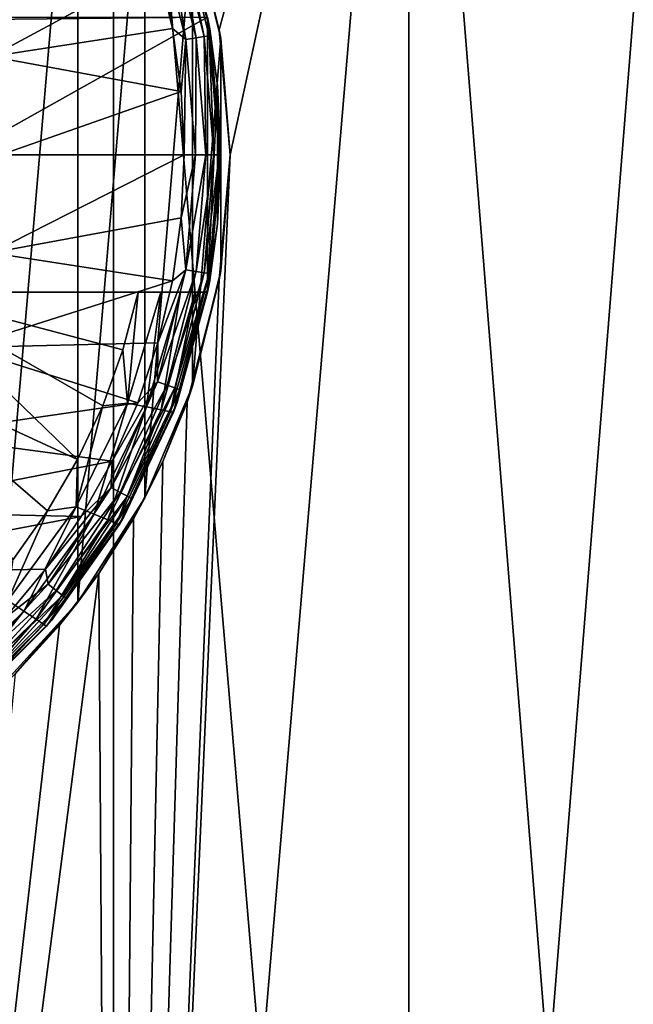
# Model space of a CAD drawing. Header units: metres. Extents: x -147 to 182, y -23 to 81.
# Tile 54 of 212: x -73.65 to -70.3, y 60.97 to 66.34. Entities that reach past the tile are written whole.
import ezdxf

# ---------------------------------------------------------------- set-up
doc = ezdxf.new("R2010")
doc.units = ezdxf.units.M
doc.layers.add('solid_ORA153_SW0001', color=7, linetype='CONTINUOUS')

msp = doc.modelspace()

# ---------------------------------------------------------------- linework, layer by layer
at = {"layer": 'solid_ORA153_SW0001'}
for points in [[(-74.803139, 70.099998, 12.88878), (-74.803154, 51.099998, 12.888783), (-73.135345, 51.099998, 12.557034)], [(-74.803139, 70.099998, 12.88878), (-73.135345, 51.099998, 12.557034), (-73.135368, 70.099998, 12.557039)], [(-73.135368, 70.099998, 12.557039), (-73.135345, 51.099998, 12.557034), (-71.525101, 51.099998, 12.010429)], [(-73.135368, 70.099998, 12.557039), (-71.525101, 51.099998, 12.010429), (-71.525116, 70.099998, 12.010434)], [(-71.525116, 70.099998, -12.010434), (-71.525101, 51.099998, -12.010429), (-73.135345, 51.099998, -12.557034)], [(-71.525116, 70.099998, -12.010434), (-73.135345, 51.099998, -12.557034), (-72.5, 65.599998, -12.369317)], [(-71.525116, 70.099998, -12.010434), (-72.558449, 66.281334, -12.388066), (-72.734192, 66.948578, -12.442616)], [(-71.525116, 70.099998, -12.010434), (-72.5, 65.599998, -12.369317), (-72.558449, 66.281334, -12.388066)], [(-71.525116, 70.099998, 12.010434), (-71.525101, 51.099998, 12.010429), (-69.999985, 51.099998, 11.258321)], [(-71.525116, 70.099998, 12.010434), (-69.999985, 51.099998, 11.258321), (-69.999985, 70.099998, 11.25832)], [(-69.999985, 70.099998, -11.25832), (-71.525101, 51.099998, -12.010429), (-71.525116, 70.099998, -12.010434)], [(-69.999985, 70.099998, -11.25832), (-69.999985, 51.099998, -11.258321), (-71.525101, 51.099998, -12.010429)], [(-73.330101, 68.039612, -9.001918), (-73.792625, 62.655495, -9.151661), (-73.792625, 68.544502, -9.151661)], [(-73.330101, 68.039612, -9.001918), (-73.330101, 63.160385, -9.001918), (-73.792625, 62.655495, -9.151661)], [(-72.964012, 67.469963, -8.864512), (-73.330101, 63.160385, -9.001918), (-73.330101, 68.039612, -9.001918)], [(-72.964012, 67.469963, -8.864512), (-72.964012, 63.730034, -8.864512), (-73.330101, 63.160385, -9.001918)], [(-72.704117, 66.861443, -8.756371), (-72.964012, 63.730034, -8.864512), (-72.964012, 67.469963, -8.864512)], [(-72.621857, 66.349998, -11.5), (-72.788216, 66.950981, -10.9), (-72.610008, 66.285912, -10.9)], [(-72.773224, 66.879402, -10.838376), (-72.610008, 66.285912, -10.9), (-72.788216, 66.950981, -10.9)], [(-72.704117, 66.861443, -8.756371), (-72.734192, 66.948578, -12.442616), (-72.558449, 66.281334, -12.388066)], [(-72.773224, 66.879402, -10.838376), (-72.800079, 66.870186, -10.782545), (-72.641472, 66.243874, -10.782545)], [(-72.613472, 66.24855, -10.838376), (-72.610008, 66.285912, -10.9), (-72.773224, 66.879402, -10.838376)], [(-72.613472, 66.24855, -10.838376), (-72.773224, 66.879402, -10.838376), (-72.641472, 66.243874, -10.782545)], [(-72.704117, 66.861443, -8.756371), (-72.704117, 64.338554, -8.756371), (-72.964012, 63.730034, -8.864512)], [(-72.841949, 66.855812, -10.738234), (-72.89473, 66.837692, -10.709788), (-72.740181, 66.227402, -10.709788)], [(-72.89473, 66.837692, -10.709788), (-72.892822, 66.625076, -10.7), (-72.813583, 66.287613, -10.7)], [(-72.740181, 66.227402, -10.709788), (-72.89473, 66.837692, -10.709788), (-72.813583, 66.287613, -10.7)], [(-72.800079, 66.870186, -10.782545), (-72.841949, 66.855812, -10.738234), (-72.685143, 66.236588, -10.738234)], [(-72.685143, 66.236588, -10.738234), (-72.841949, 66.855812, -10.738234), (-72.740181, 66.227402, -10.709788)], [(-72.641472, 66.243874, -10.782545), (-72.800079, 66.870186, -10.782545), (-72.685143, 66.236588, -10.738234)], [(-72.550537, 66.233833, -8.688183), (-72.704117, 64.338554, -8.756371), (-72.704117, 66.861443, -8.756371)], [(-72.550537, 66.233833, -8.688183), (-72.704117, 66.861443, -8.756371), (-72.558449, 66.281334, -12.388066)], [(-73.959106, 66.651833, -10.7), (-73.802696, 66.135742, -10.7), (-72.892822, 66.625076, -10.7)], [(-73.802696, 66.135742, -10.7), (-72.813583, 66.287613, -10.7), (-72.892822, 66.625076, -10.7)], [(-75.299042, 64.849998, -11.5), (-72.621857, 66.349998, -11.5), (-72.621857, 64.849998, -11.5)], [(-75.299042, 66.349998, -11.5), (-72.621857, 66.349998, -11.5), (-75.25, 66.321686, -11.5)], [(-75.299042, 64.849998, -11.5), (-75.25, 64.878311, -11.5), (-72.621857, 66.349998, -11.5)], [(-75.25, 64.878311, -11.5), (-75.25, 66.321686, -11.5), (-72.621857, 66.349998, -11.5)], [(-72.568008, 65.976715, -11.5), (-72.621857, 64.849998, -11.5), (-72.621857, 66.349998, -11.5)], [(-72.568008, 65.976715, -11.5), (-72.621857, 66.349998, -11.5), (-72.610008, 66.285912, -10.9)], [(-73.802696, 66.135742, -10.7), (-72.765869, 65.944588, -10.7), (-72.813583, 66.287613, -10.7)], [(-72.740181, 66.227402, -10.709788), (-72.813583, 66.287613, -10.7), (-72.765869, 65.944588, -10.7)], [(-72.685143, 66.236588, -10.738234), (-72.740181, 66.227402, -10.709788), (-72.688194, 65.599998, -10.709788)], [(-72.632393, 65.599998, -10.738234), (-72.685143, 66.236588, -10.738234), (-72.688194, 65.599998, -10.709788)], [(-72.641472, 66.243874, -10.782545), (-72.685143, 66.236588, -10.738234), (-72.632393, 65.599998, -10.738234)], [(-72.613472, 66.24855, -10.838376), (-72.641472, 66.243874, -10.782545), (-72.58812, 65.599998, -10.782545)], [(-72.58812, 65.599998, -10.782545), (-72.641472, 66.243874, -10.782545), (-72.632393, 65.599998, -10.738234)], [(-72.559731, 65.599998, -10.838376), (-72.610008, 66.285912, -10.9), (-72.613472, 66.24855, -10.838376)], [(-72.559731, 65.599998, -10.838376), (-72.613472, 66.24855, -10.838376), (-72.58812, 65.599998, -10.782545)], [(-72.568008, 65.976715, -11.5), (-72.610008, 66.285912, -10.9), (-72.550003, 65.599998, -10.9)], [(-72.559731, 65.599998, -10.838376), (-72.550003, 65.599998, -10.9), (-72.610008, 66.285912, -10.9)], [(-72.550537, 66.233833, -8.688183), (-72.558449, 66.281334, -12.388066), (-72.5, 65.599998, -12.369317)], [(-72.740181, 66.227402, -10.709788), (-72.765869, 65.944588, -10.7), (-72.75, 65.599998, -10.7)], [(-72.688194, 65.599998, -10.709788), (-72.740181, 66.227402, -10.709788), (-72.75, 65.599998, -10.7)], [(-72.550537, 66.233833, -8.688183), (-72.550537, 64.966171, -8.688183), (-72.704117, 64.338554, -8.756371)], [(-72.550537, 66.233833, -8.688183), (-72.5, 65.599998, -12.369317), (-72.5, 65.599998, -8.665031)], [(-72.550537, 66.233833, -8.688183), (-72.5, 65.599998, -8.665031), (-72.550537, 64.966171, -8.688183)], [(-73.802696, 66.135742, -10.7), (-73.75, 65.599998, -10.7), (-72.765869, 65.944588, -10.7)], [(-72.568008, 65.976715, -11.5), (-72.568008, 65.223282, -11.5), (-72.621857, 64.849998, -11.5)], [(-72.568008, 65.976715, -11.5), (-72.550003, 65.599998, -10.9), (-72.550003, 65.599998, -11.5)], [(-72.568008, 65.976715, -11.5), (-72.550003, 65.599998, -11.5), (-72.568008, 65.223282, -11.5)], [(-73.75, 65.599998, -10.7), (-72.75, 65.599998, -10.7), (-72.765869, 65.944588, -10.7)], [(-73.802696, 65.064262, -10.7), (-72.765869, 65.255402, -10.7), (-72.75, 65.599998, -10.7)], [(-73.802696, 65.064262, -10.7), (-72.75, 65.599998, -10.7), (-73.75, 65.599998, -10.7)], [(-72.5, 65.599998, -12.369317), (-73.135345, 51.099998, -12.557034), (-72.558495, 64.918411, -12.388082)], [(-72.688194, 65.599998, -10.709788), (-72.75, 65.599998, -10.7), (-72.765869, 65.255402, -10.7)], [(-72.740181, 64.972595, -10.709788), (-72.688194, 65.599998, -10.709788), (-72.765869, 65.255402, -10.7)], [(-72.740181, 64.972595, -10.709788), (-72.632393, 65.599998, -10.738234), (-72.688194, 65.599998, -10.709788)], [(-72.685143, 64.963409, -10.738234), (-72.632393, 65.599998, -10.738234), (-72.740181, 64.972595, -10.709788)], [(-72.685143, 64.963409, -10.738234), (-72.58812, 65.599998, -10.782545), (-72.632393, 65.599998, -10.738234)], [(-72.641472, 64.956123, -10.782545), (-72.58812, 65.599998, -10.782545), (-72.685143, 64.963409, -10.738234)], [(-72.641472, 64.956123, -10.782545), (-72.559731, 65.599998, -10.838376), (-72.58812, 65.599998, -10.782545)], [(-72.613472, 64.951454, -10.838376), (-72.559731, 65.599998, -10.838376), (-72.641472, 64.956123, -10.782545)], [(-72.613472, 64.951454, -10.838376), (-72.610008, 64.914085, -10.9), (-72.550003, 65.599998, -10.9)], [(-72.613472, 64.951454, -10.838376), (-72.550003, 65.599998, -10.9), (-72.559731, 65.599998, -10.838376)], [(-72.550003, 65.599998, -11.5), (-72.550003, 65.599998, -10.9), (-72.610008, 64.914085, -10.9)], [(-72.568008, 65.223282, -11.5), (-72.550003, 65.599998, -11.5), (-72.610008, 64.914085, -10.9)], [(-72.5, 65.599998, -8.665031), (-72.5, 65.599998, -12.369317), (-72.558495, 64.918411, -12.388082)], [(-72.550537, 64.966171, -8.688183), (-72.5, 65.599998, -8.665031), (-72.558495, 64.918411, -12.388082)], [(-73.802696, 65.064262, -10.7), (-72.813583, 64.912369, -10.7), (-72.765869, 65.255402, -10.7)], [(-72.740181, 64.972595, -10.709788), (-72.765869, 65.255402, -10.7), (-72.813583, 64.912369, -10.7)], [(-72.621857, 64.849998, -11.5), (-72.568008, 65.223282, -11.5), (-72.610008, 64.914085, -10.9)], [(-73.802696, 65.064262, -10.7), (-73.959106, 64.548172, -10.7), (-72.813583, 64.912369, -10.7)], [(-72.89473, 64.362312, -10.709788), (-72.740181, 64.972595, -10.709788), (-72.89283, 64.574913, -10.7)], [(-72.685143, 64.963409, -10.738234), (-72.740181, 64.972595, -10.709788), (-72.89473, 64.362312, -10.709788)], [(-72.841949, 64.344193, -10.738234), (-72.685143, 64.963409, -10.738234), (-72.89473, 64.362312, -10.709788)], [(-72.740181, 64.972595, -10.709788), (-72.813583, 64.912369, -10.7), (-72.89283, 64.574913, -10.7)], [(-72.641472, 64.956123, -10.782545), (-72.685143, 64.963409, -10.738234), (-72.841949, 64.344193, -10.738234)], [(-72.800079, 64.329819, -10.782545), (-72.641472, 64.956123, -10.782545), (-72.841949, 64.344193, -10.738234)], [(-72.613472, 64.951454, -10.838376), (-72.641472, 64.956123, -10.782545), (-72.800079, 64.329819, -10.782545)], [(-72.773224, 64.320595, -10.838376), (-72.613472, 64.951454, -10.838376), (-72.800079, 64.329819, -10.782545)], [(-72.773224, 64.320595, -10.838376), (-72.610008, 64.914085, -10.9), (-72.613472, 64.951454, -10.838376)], [(-72.704117, 64.338554, -8.756371), (-72.550537, 64.966171, -8.688183), (-72.558495, 64.918411, -12.388082)], [(-73.959106, 64.548172, -10.7), (-72.89283, 64.574913, -10.7), (-72.813583, 64.912369, -10.7)], [(-72.558495, 64.918411, -12.388082), (-73.135345, 51.099998, -12.557034), (-72.734337, 64.251022, -12.442658)], [(-72.621857, 64.849998, -11.5), (-72.610008, 64.914085, -10.9), (-72.788216, 64.249016, -10.9)], [(-72.773224, 64.320595, -10.838376), (-72.788216, 64.249016, -10.9), (-72.610008, 64.914085, -10.9)], [(-72.704117, 64.338554, -8.756371), (-72.558495, 64.918411, -12.388082), (-72.734337, 64.251022, -12.442658)], [(-72.621857, 64.849998, -11.5), (-74.965172, 64.849998, -12.895398), (-75.299042, 64.849998, -12.928216)], [(-75.299042, 64.849998, -11.5), (-72.621857, 64.849998, -11.5), (-75.299042, 64.849998, -12.928216)], [(-72.621857, 64.849998, -11.5), (-74.50985, 64.849998, -12.837521), (-74.965172, 64.849998, -12.895398)], [(-72.621857, 64.849998, -11.5), (-74.276428, 64.849998, -12.801948), (-74.50985, 64.849998, -12.837521)], [(-74.38279, 64.422752, -12.788818), (-74.276428, 64.849998, -12.801948), (-73.331688, 63.937981, -12.535121)], [(-74.276428, 64.849998, -12.801948), (-73.19426, 64.23159, -12.535121), (-73.331688, 63.937981, -12.535121)], [(-74.276428, 64.849998, -12.801948), (-73.083961, 64.53643, -12.535121), (-73.19426, 64.23159, -12.535121)], [(-74.276428, 64.849998, -12.801948), (-73.001717, 64.849998, -12.535121), (-73.083961, 64.53643, -12.535121)], [(-72.621857, 64.849998, -11.5), (-73.001717, 64.849998, -12.535121), (-74.276428, 64.849998, -12.801948)], [(-73.058578, 64.245232, -12.485606), (-73.083961, 64.53643, -12.535121), (-73.001717, 64.849998, -12.535121)], [(-72.876808, 64.849998, -12.484733), (-73.058578, 64.245232, -12.485606), (-73.001717, 64.849998, -12.535121)], [(-72.954788, 64.224632, -12.406178), (-73.058578, 64.245232, -12.485606), (-72.876808, 64.849998, -12.484733)], [(-72.876808, 64.849998, -12.484733), (-73.001717, 64.849998, -12.535121), (-72.621857, 64.849998, -11.5)], [(-72.876808, 64.849998, -12.484733), (-72.770447, 64.849998, -12.40461), (-72.954788, 64.224632, -12.406178)], [(-72.875175, 64.208839, -12.302423), (-72.954788, 64.224632, -12.406178), (-72.770447, 64.849998, -12.40461)], [(-72.876808, 64.849998, -12.484733), (-72.621857, 64.849998, -11.5), (-72.770447, 64.849998, -12.40461)], [(-72.770447, 64.849998, -12.40461), (-72.689552, 64.849998, -12.300782), (-72.875175, 64.208839, -12.302423)], [(-72.82515, 64.198936, -12.181459), (-72.875175, 64.208839, -12.302423), (-72.689552, 64.849998, -12.300782)], [(-72.639297, 64.849998, -12.181454), (-72.808105, 64.195572, -12.051724), (-72.82515, 64.198936, -12.181459)], [(-72.689552, 64.849998, -12.300782), (-72.639297, 64.849998, -12.181454), (-72.82515, 64.198936, -12.181459)], [(-72.808105, 64.195572, -12.051724), (-72.621857, 64.849998, -12.051724), (-72.788216, 64.249016, -10.9)], [(-72.639297, 64.849998, -12.181454), (-72.621857, 64.849998, -12.051724), (-72.808105, 64.195572, -12.051724)], [(-72.621857, 64.849998, -12.051724), (-72.621857, 64.849998, -11.5), (-72.788216, 64.249016, -10.9)], [(-72.770447, 64.849998, -12.40461), (-72.621857, 64.849998, -11.5), (-72.689552, 64.849998, -12.300782)], [(-72.689552, 64.849998, -12.300782), (-72.621857, 64.849998, -11.5), (-72.639297, 64.849998, -12.181454)], [(-72.639297, 64.849998, -12.181454), (-72.621857, 64.849998, -11.5), (-72.621857, 64.849998, -12.051724)], [(-73.959106, 64.548172, -10.7), (-73.002815, 64.246422, -10.7), (-72.89283, 64.574913, -10.7)], [(-72.89473, 64.362312, -10.709788), (-72.89283, 64.574913, -10.7), (-73.002815, 64.246422, -10.7)], [(-73.959106, 64.548172, -10.7), (-74.213196, 64.072578, -10.7), (-73.002815, 64.246422, -10.7)], [(-73.058578, 64.245232, -12.485606), (-73.19426, 64.23159, -12.535121), (-73.083961, 64.53643, -12.535121)], [(-74.38279, 64.422752, -12.788818), (-73.495132, 63.65802, -12.535121), (-73.68325, 63.394005, -12.535121)], [(-74.38279, 64.422752, -12.788818), (-73.331688, 63.937981, -12.535121), (-73.495132, 63.65802, -12.535121)], [(-73.147621, 63.785782, -10.709788), (-72.89473, 64.362312, -10.709788), (-73.142647, 63.92947, -10.7)], [(-72.841949, 64.344193, -10.738234), (-72.89473, 64.362312, -10.709788), (-73.147621, 63.785782, -10.709788)], [(-72.89473, 64.362312, -10.709788), (-73.002815, 64.246422, -10.7), (-73.142647, 63.92947, -10.7)], [(-73.098541, 63.759224, -10.738234), (-72.841949, 64.344193, -10.738234), (-73.147621, 63.785782, -10.709788)], [(-72.800079, 64.329819, -10.782545), (-72.841949, 64.344193, -10.738234), (-73.098541, 63.759224, -10.738234)], [(-73.059608, 63.738152, -10.782545), (-72.800079, 64.329819, -10.782545), (-73.098541, 63.759224, -10.738234)], [(-72.773224, 64.320595, -10.838376), (-72.800079, 64.329819, -10.782545), (-73.059608, 63.738152, -10.782545)], [(-73.034637, 63.72464, -10.838376), (-72.773224, 64.320595, -10.838376), (-73.059608, 63.738152, -10.782545)], [(-73.034637, 63.72464, -10.838376), (-72.788216, 64.249016, -10.9), (-72.773224, 64.320595, -10.838376)], [(-72.964012, 63.730034, -8.864512), (-72.704117, 64.338554, -8.756371), (-72.866096, 63.928242, -12.481777)], [(-72.704117, 64.338554, -8.756371), (-72.734337, 64.251022, -12.442658), (-72.866096, 63.928242, -12.481777)], [(-72.734337, 64.251022, -12.442658), (-73.135345, 51.099998, -12.557034), (-72.866096, 63.928242, -12.481777)], [(-72.808105, 64.195572, -12.051724), (-72.788216, 64.249016, -10.9), (-73.079201, 63.624996, -10.9)], [(-73.034637, 63.72464, -10.838376), (-73.079201, 63.624996, -10.9), (-72.788216, 64.249016, -10.9)], [(-74.213196, 64.072578, -10.7), (-73.142647, 63.92947, -10.7), (-73.002815, 64.246422, -10.7)], [(-73.058578, 64.245232, -12.485606), (-73.338966, 63.679928, -12.485606), (-73.19426, 64.23159, -12.535121)], [(-73.241585, 63.639679, -12.406178), (-73.338966, 63.679928, -12.485606), (-73.058578, 64.245232, -12.485606)], [(-73.338966, 63.679928, -12.485606), (-73.331688, 63.937981, -12.535121), (-73.19426, 64.23159, -12.535121)], [(-72.954788, 64.224632, -12.406178), (-73.241585, 63.639679, -12.406178), (-73.058578, 64.245232, -12.485606)], [(-73.166862, 63.608807, -12.302423), (-73.241585, 63.639679, -12.406178), (-72.954788, 64.224632, -12.406178)], [(-72.875175, 64.208839, -12.302423), (-73.166862, 63.608807, -12.302423), (-72.954788, 64.224632, -12.406178)], [(-73.119904, 63.589413, -12.181459), (-73.166862, 63.608807, -12.302423), (-72.875175, 64.208839, -12.302423)], [(-72.82515, 64.198936, -12.181459), (-73.119904, 63.589413, -12.181459), (-72.875175, 64.208839, -12.302423)], [(-72.82515, 64.198936, -12.181459), (-73.103905, 63.582821, -12.051724), (-73.119904, 63.589413, -12.181459)], [(-72.82515, 64.198936, -12.181459), (-72.808105, 64.195572, -12.051724), (-73.103905, 63.582821, -12.051724)], [(-73.103905, 63.582821, -12.051724), (-72.808105, 64.195572, -12.051724), (-73.079201, 63.624996, -10.9)], [(-74.213196, 64.072578, -10.7), (-74.555168, 63.655746, -10.7), (-73.142647, 63.92947, -10.7)], [(-74.555168, 63.655746, -10.7), (-73.31115, 63.626743, -10.7), (-73.142647, 63.92947, -10.7)], [(-73.338966, 63.679928, -12.485606), (-73.495132, 63.65802, -12.535121), (-73.331688, 63.937981, -12.535121)], [(-73.147621, 63.785782, -10.709788), (-73.142647, 63.92947, -10.7), (-73.31115, 63.626743, -10.7)], [(-72.866096, 63.928242, -12.481777), (-73.135345, 51.099998, -12.557034), (-73.026848, 63.615757, -12.527459)], [(-72.964012, 63.730034, -8.864512), (-72.866096, 63.928242, -12.481777), (-73.026848, 63.615757, -12.527459)], [(-73.147621, 63.785782, -10.709788), (-73.31115, 63.626743, -10.7), (-73.506889, 63.340847, -10.7)], [(-73.491951, 63.258743, -10.709788), (-73.147621, 63.785782, -10.709788), (-73.506889, 63.340847, -10.7)], [(-73.098541, 63.759224, -10.738234), (-73.147621, 63.785782, -10.709788), (-73.491951, 63.258743, -10.709788)], [(-73.447914, 63.224464, -10.738234), (-73.098541, 63.759224, -10.738234), (-73.491951, 63.258743, -10.709788)], [(-73.059608, 63.738152, -10.782545), (-73.098541, 63.759224, -10.738234), (-73.447914, 63.224464, -10.738234)], [(-73.412979, 63.197277, -10.782545), (-73.059608, 63.738152, -10.782545), (-73.447914, 63.224464, -10.738234)], [(-73.034637, 63.72464, -10.838376), (-73.059608, 63.738152, -10.782545), (-73.412979, 63.197277, -10.782545)], [(-73.390572, 63.179836, -10.838376), (-73.034637, 63.72464, -10.838376), (-73.412979, 63.197277, -10.782545)], [(-73.390572, 63.179836, -10.838376), (-73.079201, 63.624996, -10.9), (-73.034637, 63.72464, -10.838376)], [(-73.330101, 63.160385, -9.001918), (-72.964012, 63.730034, -8.864512), (-73.215469, 63.317047, -12.578231)], [(-72.964012, 63.730034, -8.864512), (-73.026848, 63.615757, -12.527459), (-73.215469, 63.317047, -12.578231)], [(-73.338966, 63.679928, -12.485606), (-73.711372, 63.170517, -12.485606), (-73.495132, 63.65802, -12.535121)], [(-73.624008, 63.112263, -12.406178), (-73.711372, 63.170517, -12.485606), (-73.338966, 63.679928, -12.485606)], [(-73.711372, 63.170517, -12.485606), (-73.68325, 63.394005, -12.535121), (-73.495132, 63.65802, -12.535121)], [(-73.241585, 63.639679, -12.406178), (-73.624008, 63.112263, -12.406178), (-73.338966, 63.679928, -12.485606)], [(-74.555168, 63.655746, -10.7), (-74.971924, 63.313633, -10.7), (-73.31115, 63.626743, -10.7)], [(-74.971924, 63.313633, -10.7), (-73.506889, 63.340847, -10.7), (-73.31115, 63.626743, -10.7)], [(-73.556969, 63.067566, -12.302423), (-73.624008, 63.112263, -12.406178), (-73.241585, 63.639679, -12.406178)], [(-73.166862, 63.608807, -12.302423), (-73.556969, 63.067566, -12.302423), (-73.241585, 63.639679, -12.406178)], [(-73.514832, 63.039478, -12.181459), (-73.556969, 63.067566, -12.302423), (-73.166862, 63.608807, -12.302423)], [(-73.119904, 63.589413, -12.181459), (-73.514832, 63.039478, -12.181459), (-73.166862, 63.608807, -12.302423)], [(-73.103905, 63.582821, -12.051724), (-73.079201, 63.624996, -10.9), (-73.474129, 63.060986, -10.9)], [(-73.390572, 63.179836, -10.838376), (-73.474129, 63.060986, -10.9), (-73.079201, 63.624996, -10.9)], [(-73.026848, 63.615757, -12.527459), (-73.135345, 51.099998, -12.557034), (-73.215469, 63.317047, -12.578231)], [(-73.119904, 63.589413, -12.181459), (-73.500465, 63.029919, -12.051724), (-73.514832, 63.039478, -12.181459)], [(-73.119904, 63.589413, -12.181459), (-73.103905, 63.582821, -12.051724), (-73.500465, 63.029919, -12.051724)], [(-73.500465, 63.029919, -12.051724), (-73.103905, 63.582821, -12.051724), (-73.474129, 63.060986, -10.9)], [(-74.971924, 63.313633, -10.7), (-73.728172, 63.074238, -10.7), (-73.506889, 63.340847, -10.7)], [(-73.491951, 63.258743, -10.709788), (-73.506889, 63.340847, -10.7), (-73.728172, 63.074238, -10.7)], [(-73.215469, 63.317047, -12.578231), (-73.135345, 51.099998, -12.557034), (-74.803154, 51.099998, -12.888783)], [(-73.215469, 63.317047, -12.578231), (-74.803154, 51.099998, -12.888783), (-73.430862, 63.034782, -12.632513)], [(-73.330101, 63.160385, -9.001918), (-73.215469, 63.317047, -12.578231), (-73.430862, 63.034782, -12.632513)], [(-73.918335, 62.795567, -10.709788), (-73.491951, 63.258743, -10.709788), (-73.728172, 63.074238, -10.7)], [(-73.447914, 63.224464, -10.738234), (-73.491951, 63.258743, -10.709788), (-73.918335, 62.795567, -10.709788)], [(-73.880539, 62.754509, -10.738234), (-73.447914, 63.224464, -10.738234), (-73.918335, 62.795567, -10.709788)], [(-73.412979, 63.197277, -10.782545), (-73.447914, 63.224464, -10.738234), (-73.880539, 62.754509, -10.738234)], [(-73.850555, 62.721939, -10.782545), (-73.412979, 63.197277, -10.782545), (-73.880539, 62.754509, -10.738234)], [(-73.390572, 63.179836, -10.838376), (-73.412979, 63.197277, -10.782545), (-73.850555, 62.721939, -10.782545)], [(-73.831329, 62.70105, -10.838376), (-73.390572, 63.179836, -10.838376), (-73.850555, 62.721939, -10.782545)], [(-73.831329, 62.70105, -10.838376), (-73.474129, 63.060986, -10.9), (-73.390572, 63.179836, -10.838376)], [(-73.624008, 63.112263, -12.406178), (-74.090851, 62.657867, -12.406178), (-73.711372, 63.170517, -12.485606)], [(-73.792625, 62.655495, -9.151661), (-73.330101, 63.160385, -9.001918), (-73.67086, 62.772289, -12.688418)], [(-73.330101, 63.160385, -9.001918), (-73.430862, 63.034782, -12.632513), (-73.67086, 62.772289, -12.688418)], [(-74.033981, 62.601101, -12.302423), (-74.090851, 62.657867, -12.406178), (-73.624008, 63.112263, -12.406178)], [(-73.556969, 63.067566, -12.302423), (-74.033981, 62.601101, -12.302423), (-73.624008, 63.112263, -12.406178)], [(-73.998222, 62.565426, -12.181459), (-74.033981, 62.601101, -12.302423), (-73.556969, 63.067566, -12.302423)], [(-73.514832, 63.039478, -12.181459), (-73.998222, 62.565426, -12.181459), (-73.556969, 63.067566, -12.302423)], [(-73.430862, 63.034782, -12.632513), (-74.803154, 51.099998, -12.888783), (-73.67086, 62.772289, -12.688418)], [(-73.514832, 63.039478, -12.181459), (-73.986038, 62.55328, -12.051724), (-73.998222, 62.565426, -12.181459)], [(-73.514832, 63.039478, -12.181459), (-73.500465, 63.029919, -12.051724), (-73.986038, 62.55328, -12.051724)], [(-73.986038, 62.55328, -12.051724), (-73.500465, 63.029919, -12.051724), (-73.960991, 62.574123, -10.9)], [(-73.500465, 63.029919, -12.051724), (-73.474129, 63.060986, -10.9), (-73.960991, 62.574123, -10.9)], [(-73.831329, 62.70105, -10.838376), (-73.960991, 62.574123, -10.9), (-73.474129, 63.060986, -10.9)]]:
    msp.add_3dface(points, dxfattribs=at)

doc.saveas('drawing.dxf')
